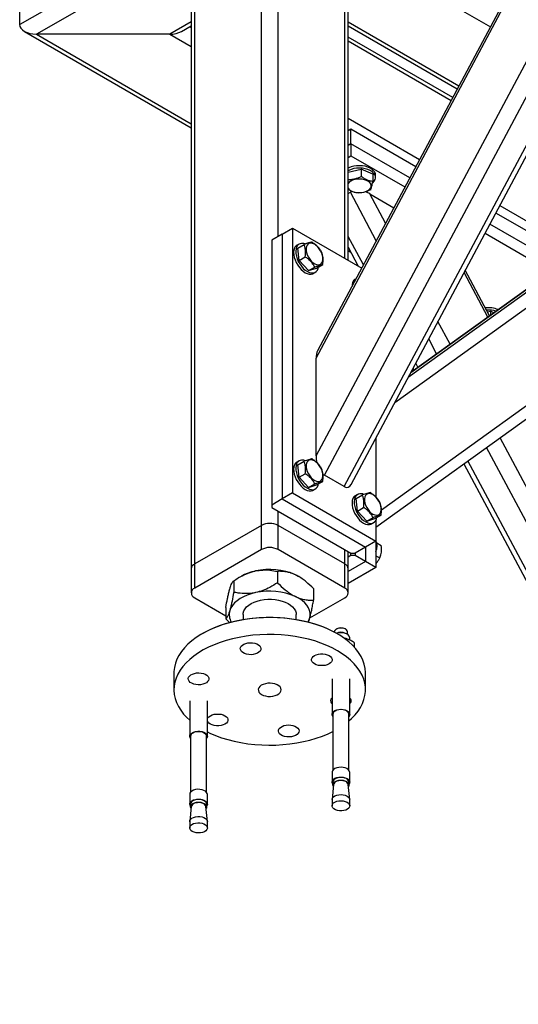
# Model space of a CAD drawing. Header units: millimetres. Extents: x 5 to 589, y 5 to 415.
# Tile 42 of 74: x 382 to 399, y 283 to 316. Entities that reach past the tile are written whole.
import ezdxf

# ---------------------------------------------------------------- set-up
doc = ezdxf.new("R2010")
doc.units = ezdxf.units.MM
doc.layers.add('TRAIT-FORT', color=4, linetype='Continuous', lineweight=25)

msp = doc.modelspace()

# ---------------------------------------------------------------- linework, layer by layer
at = {"layer": 'TRAIT-FORT', "color": 4, "linetype": 'Continuous', "lineweight": 25}
for p, q in [((392.335, 301.274), (406.452, 327.713)), ((392.618, 300.619), (407.114, 327.768)), ((393.29, 300.232), (407.785, 327.38)), ((393.521, 300.305), (407.856, 327.155)), ((392.335, 304.587), (403.895, 326.236)), ((403.728, 326.08), (392.387, 304.841)), ((390.479, 298.915), (390.479, 319.41)), ((391.045, 308.713), (391.045, 319.41)), ((382.277, 315.9), (382.277, 318.513)), ((385.635, 317.839), (382.277, 315.9)), ((388.099, 317.94), (388.099, 297.445)), ((388.216, 297.609), (388.216, 318.104)), ((393.307, 307.979), (393.307, 318.104)), ((393.425, 307.911), (393.425, 317.94)), ((386.123, 317.467), (382.842, 315.573)), ((395.401, 317.467), (398.25, 315.822)), ((388.099, 315.995), (387.368, 315.573)), ((387.768, 315.669), (388.099, 315.86)), ((393.425, 315.995), (397.184, 313.825)), ((393.425, 315.86), (397.129, 313.722)), ((382.442, 315.669), (388.099, 312.403)), ((387.368, 315.573), (382.842, 315.573)), ((382.842, 315.573), (388.099, 312.538)), ((387.368, 315.573), (388.099, 315.151)), ((388.051, 315.832), (388.099, 315.804)), ((396.973, 313.429), (393.425, 315.478)), ((393.425, 315.343), (396.918, 313.326)), ((393.425, 312.73), (395.851, 311.329)), ((393.52, 312.348), (393.425, 312.293)), ((393.52, 311.858), (393.52, 312.348)), ((395.718, 311.079), (393.52, 312.348)), ((393.52, 311.858), (393.425, 311.803)), ((395.518, 310.705), (393.52, 311.858)), ((393.52, 311.858), (393.52, 311.45)), ((393.425, 311.395), (393.52, 311.45)), ((393.52, 311.45), (395.352, 310.392)), ((393.425, 310.892), (393.87, 310.996)), ((393.87, 310.996), (393.87, 310.751)), ((394.257, 310.822), (393.87, 310.996)), ((394.257, 310.822), (394.257, 310.577)), ((394.352, 310.715), (394.352, 310.797)), ((393.425, 310.171), (393.502, 310.215)), ((394.379, 308.572), (393.502, 310.215)), ((394.164, 310.16), (394.977, 309.69)), ((394.695, 309.164), (394.164, 310.16)), ((395.004, 303.085), (405.132, 310.359)), ((395.464, 303.946), (404.47, 310.415)), ((395.546, 304.099), (403.798, 310.027)), ((403.777, 310.013), (395.548, 304.102)), ((401.009, 308.025), (398.435, 309.51)), ((398.569, 309.76), (401.261, 308.206)), ((391.186, 308.795), (391.54, 308.999)), ((391.54, 308.999), (391.54, 300.017)), ((391.54, 308.999), (393.885, 307.645)), ((394.555, 299.448), (407.689, 308.883)), ((398.069, 308.824), (400.316, 307.527)), ((400.631, 307.753), (398.235, 309.136)), ((391.186, 308.795), (390.833, 308.591)), ((390.833, 308.591), (390.833, 299.609)), ((391.186, 308.795), (391.186, 299.813)), ((393.94, 307.749), (393.425, 308.714)), ((394.368, 298.861), (407.807, 308.515)), ((391.76, 308.455), (391.689, 308.414)), ((391.715, 308.319), (391.927, 308.441)), ((391.758, 307.897), (391.715, 308.319)), ((393.425, 308.356), (393.768, 307.713)), ((393.425, 308.239), (393.515, 308.187)), ((391.758, 307.897), (391.97, 308.019)), ((392.078, 307.556), (391.758, 307.897)), ((392.078, 307.556), (392.289, 307.678)), ((392.078, 307.556), (392.354, 307.638)), ((392.239, 307.461), (392.31, 307.502)), ((392.354, 307.638), (392.566, 307.76)), ((398.164, 305.981), (397.357, 307.492)), ((398.224, 306.024), (397.399, 307.57)), ((393.667, 307.238), (393.659, 307.222)), ((393.692, 307.284), (393.669, 307.271)), ((398.154, 306.156), (398.254, 306.179)), ((398.254, 306.179), (398.254, 306.046)), ((398.368, 306.128), (398.254, 306.179)), ((396.885, 305.063), (396.473, 305.835)), ((396.428, 304.734), (396.157, 305.243)), ((392.335, 301.274), (392.335, 304.587)), ((395.622, 304.241), (395.655, 304.179)), ((395.793, 304.278), (395.717, 304.42)), ((394.368, 301.893), (394.368, 299.877)), ((408.28, 283.721), (398.581, 301.887)), ((407.998, 283.067), (398.124, 301.559)), ((391.76, 301.106), (391.689, 301.065)), ((391.715, 300.97), (391.927, 301.092)), ((391.758, 300.548), (391.715, 300.97)), ((397.35, 301.004), (407.095, 282.753)), ((407.326, 282.679), (397.489, 301.103)), ((391.758, 300.548), (391.97, 300.67)), ((392.078, 300.207), (391.758, 300.548)), ((393.29, 300.232), (392.618, 300.619)), ((392.078, 300.207), (392.289, 300.33)), ((392.078, 300.207), (392.354, 300.289)), ((392.239, 300.112), (392.31, 300.153)), ((392.354, 300.289), (392.566, 300.411)), ((391.186, 299.813), (390.833, 299.609)), ((391.54, 300.017), (391.186, 299.813)), ((391.186, 299.813), (394.015, 298.18)), ((391.54, 300.017), (394.368, 298.384)), ((393.74, 299.963), (393.669, 299.922)), ((393.695, 299.827), (393.907, 299.949)), ((393.738, 299.405), (393.695, 299.827)), ((390.833, 299.609), (390.833, 299.527)), ((390.833, 299.527), (393.52, 297.976)), ((393.738, 299.405), (393.95, 299.527)), ((391.045, 298.915), (391.045, 299.405)), ((394.057, 299.064), (393.738, 299.405)), ((394.057, 299.064), (394.269, 299.187)), ((394.057, 299.064), (394.334, 299.146)), ((394.334, 299.146), (394.546, 299.268)), ((390.479, 298.915), (388.216, 297.609)), ((390.479, 298.098), (390.479, 298.915)), ((393.307, 297.609), (391.045, 298.915)), ((391.045, 298.098), (391.045, 298.915)), ((394.219, 298.969), (394.29, 299.01)), ((394.368, 299.095), (394.368, 298.384)), ((394.015, 298.18), (393.661, 297.976)), ((394.368, 298.384), (394.015, 298.18)), ((394.015, 298.18), (394.015, 297.69)), ((394.368, 298.384), (394.368, 297.486)), ((394.397, 298.321), (394.546, 298.235)), ((390.479, 298.098), (388.216, 296.792)), ((393.307, 296.792), (391.045, 298.098)), ((393.307, 297.609), (393.307, 298.099)), ((393.425, 297.445), (393.425, 298.031)), ((393.52, 297.894), (393.425, 297.84)), ((393.52, 297.976), (393.661, 297.976)), ((393.52, 297.894), (393.52, 297.976)), ((393.661, 297.894), (393.52, 297.894)), ((393.661, 297.976), (393.661, 297.894)), ((394.015, 297.69), (393.661, 297.894)), ((394.368, 297.891), (394.503, 297.813)), ((388.216, 296.792), (388.216, 297.609)), ((393.307, 296.792), (393.307, 297.609)), ((394.015, 297.69), (393.425, 297.35)), ((394.368, 297.486), (393.425, 296.942)), ((394.368, 297.486), (394.015, 297.69)), ((388.099, 297.445), (388.099, 296.629)), ((389.789, 297.19), (389.692, 297.134)), ((391.029, 297.359), (391.029, 296.971)), ((391.64, 297.24), (391.734, 297.19)), ((391.739, 297.187), (391.734, 297.19)), ((393.425, 296.629), (393.425, 297.445)), ((389.54, 297.04), (389.54, 296.653)), ((392.251, 296.773), (392.251, 296.386)), ((388.216, 296.466), (389.273, 295.855)), ((389.273, 296.137), (389.273, 295.749)), ((392.123, 295.782), (393.307, 296.466)), ((389.862, 295.894), (389.862, 295.727)), ((391.662, 295.727), (391.662, 295.894)), ((389.402, 295.626), (389.273, 295.749)), ((388.499, 295.261), (388.463, 295.24)), ((392.952, 295.308), (392.952, 295.302)), ((393.035, 295.41), (393.018, 295.4)), ((393.06, 295.24), (393.025, 295.261)), ((393.336, 295.4), (393.318, 295.41)), ((393.389, 295.226), (393.336, 295.257)), ((393.402, 295.218), (393.402, 295.308)), ((393.477, 295.031), (393.477, 295.104)), ((393.628, 294.946), (393.628, 294.798)), ((387.512, 293.914), (387.512, 293.342)), ((394.012, 293.342), (394.012, 293.914)), ((392.877, 293.716), (392.877, 292.511)), ((393.477, 292.511), (393.477, 293.716)), ((388.047, 292.969), (388.047, 291.764)), ((388.647, 291.764), (388.647, 292.969)), ((392.902, 292.511), (392.902, 290.613)), ((393.452, 290.613), (393.452, 292.511)), ((388.072, 291.764), (388.072, 289.866)), ((388.622, 289.866), (388.622, 291.764)), ((392.877, 290.543), (392.877, 290.213)), ((393.477, 290.213), (393.477, 290.543)), ((392.931, 290.132), (392.877, 289.629)), ((392.902, 290.213), (392.902, 290.123)), ((393.476, 289.629), (393.422, 290.132)), ((393.452, 290.123), (393.452, 290.213)), ((388.047, 289.796), (388.047, 289.466)), ((388.647, 289.466), (388.647, 289.796)), ((388.072, 289.466), (388.072, 289.376)), ((388.622, 289.376), (388.622, 289.466)), ((392.877, 289.618), (392.877, 289.408)), ((393.477, 289.408), (393.477, 289.618)), ((388.102, 289.385), (388.048, 288.882)), ((388.646, 288.882), (388.593, 289.385)), ((388.047, 288.871), (388.047, 288.661)), ((388.647, 288.661), (388.647, 288.871))]:
    msp.add_line(p, q, dxfattribs=at)
at = {"layer": 'TRAIT-FORT', "color": 4, "linetype": 'Continuous', "lineweight": 25, "flags": 128}
for points in [[(394.352, 310.797), (394.348, 310.836), (394.327, 310.892), (394.29, 310.944), (394.236, 310.992), (394.169, 311.034), (394.09, 311.068), (394.002, 311.093), (393.907, 311.109), (393.809, 311.114), (393.711, 311.11), (393.615, 311.095), (393.526, 311.071), (393.445, 311.038), (393.425, 311.028)], [(394.25, 310.531), (394.258, 310.537), (394.306, 310.587), (394.337, 310.641), (394.352, 310.697), (394.348, 310.754), (394.327, 310.81), (394.29, 310.862), (394.236, 310.91), (394.169, 310.952), (394.09, 310.986), (394.002, 311.011), (393.907, 311.027), (393.809, 311.033), (393.711, 311.028), (393.615, 311.014), (393.526, 310.99), (393.445, 310.957), (393.425, 310.946)], [(393.554, 310.246), (393.626, 310.22), (393.705, 310.203), (393.789, 310.197), (393.873, 310.2), (393.954, 310.214), (394.029, 310.236), (394.093, 310.268), (394.145, 310.306), (394.182, 310.35), (394.202, 310.397), (394.205, 310.446), (394.19, 310.494), (394.159, 310.539), (394.111, 310.58), (394.05, 310.613), (393.979, 310.639), (393.899, 310.656), (393.816, 310.662), (393.732, 310.659), (393.651, 310.645), (393.576, 310.623), (393.512, 310.591), (393.46, 310.553), (393.425, 310.512)], [(391.999, 308.244), (392.012, 308.169), (392.038, 308.092), (392.074, 308.016), (392.119, 307.945), (392.171, 307.882), (392.228, 307.829), (392.288, 307.789), (392.347, 307.763), (392.403, 307.753), (392.454, 307.759), (392.498, 307.781), (392.532, 307.818), (392.555, 307.868), (392.567, 307.929), (392.565, 307.998), (392.552, 308.073), (392.527, 308.15), (392.491, 308.226), (392.446, 308.297), (392.393, 308.361), (392.336, 308.414), (392.277, 308.454), (392.217, 308.48), (392.161, 308.49), (392.11, 308.484), (392.066, 308.462), (392.032, 308.425), (392.009, 308.375), (391.998, 308.314), (391.999, 308.244)], [(391.605, 308.317), (391.584, 308.252), (391.575, 308.177), (391.579, 308.095), (391.595, 308.007), (391.623, 307.917), (391.663, 307.828), (391.711, 307.742), (391.768, 307.663), (391.831, 307.592), (391.899, 307.533), (391.968, 307.486), (392.038, 307.454), (392.105, 307.438), (392.167, 307.437), (392.223, 307.453), (392.239, 307.461)], [(391.675, 308.358), (391.655, 308.293), (391.646, 308.218), (391.65, 308.135), (391.666, 308.048), (391.694, 307.958), (391.733, 307.869), (391.782, 307.783), (391.839, 307.703), (391.902, 307.633), (391.969, 307.573), (392.039, 307.527), (392.108, 307.495), (392.175, 307.479), (392.238, 307.478), (392.294, 307.494), (392.341, 307.525), (392.379, 307.571), (392.406, 307.63), (392.417, 307.674)], [(391.605, 300.968), (391.584, 300.903), (391.575, 300.828), (391.579, 300.746), (391.595, 300.658), (391.623, 300.568), (391.663, 300.479), (391.711, 300.393), (391.768, 300.314), (391.831, 300.243), (391.899, 300.184), (391.968, 300.137), (392.038, 300.105), (392.105, 300.089), (392.167, 300.088), (392.223, 300.104), (392.239, 300.112)], [(391.675, 301.009), (391.655, 300.944), (391.646, 300.869), (391.65, 300.787), (391.666, 300.699), (391.694, 300.609), (391.733, 300.52), (391.782, 300.434), (391.839, 300.355), (391.902, 300.284), (391.969, 300.224), (392.039, 300.178), (392.108, 300.146), (392.175, 300.13), (392.238, 300.129), (392.294, 300.145), (392.341, 300.176), (392.379, 300.222), (392.406, 300.281), (392.417, 300.325)], [(391.999, 300.895), (392.012, 300.82), (392.038, 300.743), (392.074, 300.668), (392.119, 300.596), (392.171, 300.533), (392.228, 300.48), (392.288, 300.44), (392.347, 300.414), (392.403, 300.404), (392.454, 300.41), (392.498, 300.432), (392.532, 300.469), (392.555, 300.519), (392.567, 300.58), (392.565, 300.65), (392.552, 300.724), (392.527, 300.802), (392.491, 300.877), (392.446, 300.948), (392.393, 301.012), (392.336, 301.065), (392.277, 301.105), (392.217, 301.131), (392.161, 301.141), (392.11, 301.135), (392.066, 301.113), (392.032, 301.076), (392.009, 301.026), (391.998, 300.965), (391.999, 300.895)], [(393.585, 299.825), (393.564, 299.76), (393.555, 299.685), (393.559, 299.603), (393.575, 299.515), (393.603, 299.425), (393.642, 299.336), (393.691, 299.25), (393.748, 299.171), (393.811, 299.1), (393.879, 299.041), (393.948, 298.994), (394.017, 298.962), (394.084, 298.946), (394.147, 298.945), (394.203, 298.961), (394.219, 298.969)], [(393.655, 299.866), (393.634, 299.801), (393.626, 299.726), (393.63, 299.644), (393.646, 299.556), (393.674, 299.466), (393.713, 299.377), (393.762, 299.291), (393.819, 299.212), (393.882, 299.141), (393.949, 299.082), (394.019, 299.035), (394.088, 299.003), (394.155, 298.987), (394.218, 298.986), (394.274, 299.002), (394.321, 299.033), (394.359, 299.079), (394.386, 299.138), (394.397, 299.182)], [(393.979, 299.752), (393.992, 299.677), (394.018, 299.6), (394.054, 299.525), (394.099, 299.453), (394.151, 299.39), (394.208, 299.337), (394.267, 299.297), (394.327, 299.271), (394.383, 299.261), (394.434, 299.267), (394.478, 299.289), (394.512, 299.326), (394.535, 299.376), (394.546, 299.437), (394.545, 299.507), (394.532, 299.582), (394.507, 299.659), (394.471, 299.734), (394.425, 299.805), (394.373, 299.869), (394.316, 299.922), (394.257, 299.962), (394.197, 299.988), (394.141, 299.998), (394.09, 299.992), (394.046, 299.97), (394.012, 299.933), (393.989, 299.883), (393.978, 299.822), (393.979, 299.752)], [(390.284, 296.638), (390.138, 296.601), (390, 296.555), (389.872, 296.499), (389.756, 296.435), (389.654, 296.364), (389.567, 296.287), (389.496, 296.204), (389.442, 296.117), (389.406, 296.027)], [(392.117, 295.761), (392.135, 295.852), (392.134, 295.945), (392.115, 296.036), (392.077, 296.126), (392.021, 296.212), (391.949, 296.295), (391.86, 296.372), (391.757, 296.442), (391.64, 296.505)], [(389.862, 295.894), (389.866, 295.945), (389.887, 296.017), (389.925, 296.086), (389.98, 296.151), (390.05, 296.211), (390.133, 296.266), (390.229, 296.312), (390.335, 296.351), (390.449, 296.381)], [(390.449, 296.381), (390.57, 296.401), (390.694, 296.412), (390.82, 296.412), (390.944, 296.403), (391.065, 296.383), (391.18, 296.354), (391.287, 296.316), (391.383, 296.27), (391.468, 296.216), (391.539, 296.156), (391.594, 296.091), (391.634, 296.022), (391.656, 295.951), (391.662, 295.894)], [(394.012, 293.914), (394.012, 293.931), (394.001, 294.07), (393.972, 294.207), (393.926, 294.343), (393.862, 294.477), (393.781, 294.608), (393.684, 294.735), (393.571, 294.857), (393.443, 294.974), (393.3, 295.086), (393.143, 295.191), (392.973, 295.289), (392.792, 295.379), (392.599, 295.462), (392.396, 295.536), (392.184, 295.601), (391.964, 295.657), (391.738, 295.703), (391.506, 295.74), (391.27, 295.767), (391.032, 295.783), (390.792, 295.79), (390.552, 295.786), (390.313, 295.772), (390.076, 295.748), (389.844, 295.714), (389.616, 295.669), (389.394, 295.616), (389.18, 295.553), (388.975, 295.481), (388.779, 295.401), (388.595, 295.312), (388.422, 295.216), (388.262, 295.112), (388.115, 295.003), (387.983, 294.887), (387.866, 294.766), (387.765, 294.64), (387.68, 294.51), (387.612, 294.377), (387.562, 294.241), (387.529, 294.104), (387.513, 293.966), (387.512, 293.914)], [(388.499, 295.261), (388.499, 295.261), (388.675, 295.355), (388.862, 295.441), (389.059, 295.519), (389.267, 295.588), (389.482, 295.648), (389.705, 295.698), (389.934, 295.739), (390.167, 295.77), (390.404, 295.79), (390.642, 295.801), (390.882, 295.801), (391.12, 295.79), (391.357, 295.77), (391.59, 295.739), (391.819, 295.698), (392.042, 295.648), (392.257, 295.588), (392.464, 295.519), (392.662, 295.441), (392.849, 295.355), (393.025, 295.261), (393.025, 295.261)], [(392.066, 295.642), (392.081, 295.671), (392.117, 295.761)], [(393.06, 294.669), (392.884, 294.763), (392.696, 294.85), (392.498, 294.928), (392.291, 294.998), (392.075, 295.059), (391.851, 295.11), (391.622, 295.151), (391.389, 295.183), (391.151, 295.205), (390.912, 295.216), (390.672, 295.218), (390.432, 295.209), (390.194, 295.19), (389.959, 295.16), (389.729, 295.121), (389.504, 295.072), (389.286, 295.014), (389.077, 294.946), (388.876, 294.87), (388.686, 294.786), (388.507, 294.693), (388.34, 294.593), (388.187, 294.487), (388.047, 294.374), (387.923, 294.255), (387.814, 294.132), (387.721, 294.004), (387.644, 293.872), (387.585, 293.738), (387.543, 293.601), (387.519, 293.463), (387.512, 293.325), (387.523, 293.186), (387.552, 293.049), (387.598, 292.913), (387.662, 292.779), (387.742, 292.648), (387.839, 292.521), (387.952, 292.399), (388.047, 292.311)], [(393.29, 295.42), (393.231, 295.434), (393.167, 295.438), (393.104, 295.431), (393.047, 295.414), (393.001, 295.389), (392.968, 295.357), (392.953, 295.321), (392.952, 295.308)], [(390.205, 294.541), (390.128, 294.534), (390.05, 294.538), (389.975, 294.551), (389.907, 294.574), (389.85, 294.604), (389.805, 294.642), (389.777, 294.684), (389.765, 294.729), (389.771, 294.774), (389.794, 294.817), (389.833, 294.856), (389.887, 294.889), (389.951, 294.915), (390.024, 294.931), (390.102, 294.938), (390.18, 294.935), (390.255, 294.921), (390.323, 294.899), (390.38, 294.868), (390.424, 294.831), (390.453, 294.789), (390.465, 294.744), (390.459, 294.699), (390.436, 294.655), (390.396, 294.616), (390.343, 294.583), (390.278, 294.558), (390.205, 294.541)], [(392.282, 294.22), (392.233, 294.255), (392.199, 294.296), (392.182, 294.34), (392.182, 294.385), (392.199, 294.429), (392.233, 294.47), (392.282, 294.506), (392.343, 294.534), (392.414, 294.553), (392.49, 294.563), (392.569, 294.563), (392.645, 294.553), (392.716, 294.534), (392.777, 294.506), (392.826, 294.47), (392.86, 294.429), (392.877, 294.385), (392.877, 294.34), (392.86, 294.296), (392.826, 294.255), (392.777, 294.22), (392.716, 294.192), (392.645, 294.172), (392.569, 294.162), (392.49, 294.162), (392.414, 294.172), (392.343, 294.192), (392.282, 294.22)], [(393.452, 292.289), (393.541, 292.369), (393.658, 292.49), (393.759, 292.616), (393.843, 292.746), (393.911, 292.879), (393.962, 293.015), (393.995, 293.152), (394.011, 293.29), (394.008, 293.429), (393.988, 293.567), (393.951, 293.704), (393.896, 293.839), (393.824, 293.971), (393.735, 294.1), (393.63, 294.225), (393.509, 294.345), (393.373, 294.459), (393.223, 294.567), (393.06, 294.669)], [(388.685, 293.663), (388.656, 293.621), (388.612, 293.584), (388.555, 293.553), (388.487, 293.531), (388.412, 293.517), (388.334, 293.514), (388.256, 293.521), (388.184, 293.537), (388.119, 293.563), (388.065, 293.596), (388.026, 293.635), (388.003, 293.678), (387.997, 293.723), (388.009, 293.768), (388.038, 293.81), (388.082, 293.848), (388.139, 293.878), (388.207, 293.901), (388.282, 293.914), (388.36, 293.918), (388.438, 293.911), (388.511, 293.894), (388.575, 293.869), (388.629, 293.836), (388.668, 293.797), (388.691, 293.753), (388.697, 293.708), (388.685, 293.663)], [(390.395, 293.268), (390.431, 293.224), (390.483, 293.186), (390.548, 293.155), (390.622, 293.133), (390.704, 293.12), (390.788, 293.118), (390.87, 293.127), (390.948, 293.145), (391.017, 293.173), (391.074, 293.209), (391.117, 293.25), (391.143, 293.297), (391.151, 293.345), (391.141, 293.393), (391.113, 293.439), (391.069, 293.48), (391.01, 293.515), (390.94, 293.542), (390.861, 293.559), (390.778, 293.566), (390.694, 293.563), (390.614, 293.55), (390.54, 293.526), (390.476, 293.495), (390.426, 293.456), (390.392, 293.411), (390.375, 293.364), (390.376, 293.315), (390.395, 293.268)], [(392.839, 293.021), (392.867, 293.063), (392.877, 293.073)], [(388.647, 292.348), (388.664, 292.388), (388.698, 292.429), (388.747, 292.465), (388.808, 292.493), (388.879, 292.512), (388.955, 292.522), (389.033, 292.522), (389.11, 292.512), (389.18, 292.493), (389.242, 292.465)], [(389.242, 292.465), (389.29, 292.429), (389.324, 292.388), (389.342, 292.344), (389.342, 292.299), (389.324, 292.255), (389.29, 292.214), (389.242, 292.179), (389.18, 292.151), (389.11, 292.131), (389.033, 292.121), (388.955, 292.121), (388.879, 292.131), (388.808, 292.151), (388.747, 292.179), (388.698, 292.214), (388.664, 292.255), (388.647, 292.296)], [(392.902, 292.442), (392.881, 292.484), (392.878, 292.527), (392.894, 292.569), (392.928, 292.608), (392.977, 292.641), (393.039, 292.665), (393.11, 292.68), (393.185, 292.684), (393.259, 292.678), (393.328, 292.661)], [(393.316, 292.648), (393.25, 292.664), (393.178, 292.67), (393.107, 292.665), (393.041, 292.649), (392.983, 292.624), (392.939, 292.592), (392.911, 292.553), (392.902, 292.512), (392.902, 292.511)], [(393.328, 292.661), (393.388, 292.634), (393.434, 292.6), (393.464, 292.56), (393.476, 292.518), (393.47, 292.474), (393.452, 292.442)], [(391.318, 292.143), (391.396, 292.15), (391.474, 292.147), (391.549, 292.133), (391.617, 292.111), (391.674, 292.08), (391.718, 292.043), (391.747, 292), (391.759, 291.956), (391.753, 291.911), (391.73, 291.867), (391.691, 291.828), (391.637, 291.795), (391.572, 291.77), (391.499, 291.753), (391.422, 291.746), (391.344, 291.75), (391.269, 291.763), (391.201, 291.786), (391.144, 291.816), (391.099, 291.854), (391.071, 291.896), (391.059, 291.941), (391.065, 291.986), (391.088, 292.029), (391.127, 292.068), (391.181, 292.101), (391.245, 292.127), (391.318, 292.143)], [(388.072, 291.695), (388.059, 291.715), (388.047, 291.758), (388.054, 291.801), (388.079, 291.842), (388.121, 291.878), (388.177, 291.907), (388.244, 291.927), (388.318, 291.937), (388.393, 291.935), (388.465, 291.924), (388.53, 291.902), (388.583, 291.871), (388.622, 291.834), (388.643, 291.792), (388.646, 291.749), (388.63, 291.706), (388.622, 291.695)], [(388.622, 291.764), (388.613, 291.804), (388.586, 291.843), (388.543, 291.876), (388.486, 291.901), (388.42, 291.917), (388.349, 291.923), (388.278, 291.918), (388.211, 291.902), (388.154, 291.877), (388.11, 291.845), (388.082, 291.806), (388.072, 291.765), (388.072, 291.764)], [(388.647, 291.918), (388.732, 291.877), (388.925, 291.794), (389.128, 291.72), (389.34, 291.655), (389.56, 291.599), (389.786, 291.553), (390.018, 291.516), (390.253, 291.489), (390.492, 291.473), (390.732, 291.466), (390.972, 291.47), (391.211, 291.484), (391.447, 291.508), (391.68, 291.542), (391.908, 291.587), (392.129, 291.64), (392.343, 291.703), (392.549, 291.775), (392.744, 291.855), (392.902, 291.93)], [(393.328, 290.693), (393.259, 290.71), (393.185, 290.717), (393.11, 290.712), (393.039, 290.697), (392.977, 290.673), (392.928, 290.64), (392.894, 290.601), (392.878, 290.559), (392.877, 290.543)], [(392.902, 290.144), (392.881, 290.185), (392.878, 290.228), (392.894, 290.271), (392.928, 290.31), (392.977, 290.342), (393.039, 290.367), (393.11, 290.382), (393.185, 290.386), (393.259, 290.379), (393.328, 290.362)], [(393.316, 290.35), (393.25, 290.366), (393.178, 290.372), (393.107, 290.366), (393.041, 290.351), (392.983, 290.326), (392.939, 290.293), (392.911, 290.255), (392.902, 290.214), (392.902, 290.213)], [(392.924, 290.061), (392.911, 290.083), (392.902, 290.124), (392.911, 290.165), (392.939, 290.203), (392.983, 290.236), (393.041, 290.261), (393.107, 290.277), (393.178, 290.282), (393.25, 290.276), (393.316, 290.26)], [(393.301, 290.245), (393.239, 290.26), (393.173, 290.265), (393.106, 290.259), (393.045, 290.243), (392.994, 290.218), (392.956, 290.186), (392.935, 290.15), (392.931, 290.132)], [(393.316, 290.26), (393.372, 290.235), (393.416, 290.201), (393.443, 290.163), (393.452, 290.122), (393.442, 290.081), (393.43, 290.061)], [(393.328, 290.362), (393.388, 290.336), (393.434, 290.302), (393.464, 290.262), (393.476, 290.219), (393.47, 290.176), (393.452, 290.144)], [(388.647, 289.796), (388.643, 289.824), (388.622, 289.866), (388.583, 289.903), (388.53, 289.934), (388.465, 289.956), (388.393, 289.968), (388.318, 289.969), (388.244, 289.959), (388.177, 289.939), (388.121, 289.91), (388.079, 289.874), (388.054, 289.833), (388.047, 289.796)], [(392.877, 289.618), (392.878, 289.634), (392.894, 289.676), (392.928, 289.715), (392.977, 289.748), (393.039, 289.772), (393.11, 289.787), (393.185, 289.791), (393.259, 289.785), (393.328, 289.768)], [(388.072, 289.396), (388.059, 289.417), (388.047, 289.46), (388.054, 289.503), (388.079, 289.544), (388.121, 289.58), (388.177, 289.609), (388.244, 289.628), (388.318, 289.638), (388.393, 289.637), (388.465, 289.625), (388.53, 289.603), (388.583, 289.572), (388.622, 289.535), (388.643, 289.494), (388.646, 289.45), (388.63, 289.408), (388.622, 289.396)], [(388.622, 289.466), (388.613, 289.506), (388.586, 289.544), (388.543, 289.577), (388.486, 289.603), (388.42, 289.619), (388.349, 289.624), (388.278, 289.619), (388.211, 289.604), (388.154, 289.579), (388.11, 289.546), (388.082, 289.508), (388.072, 289.467), (388.072, 289.466)], [(388.094, 289.314), (388.081, 289.336), (388.072, 289.377), (388.082, 289.418), (388.11, 289.456), (388.154, 289.489), (388.211, 289.514), (388.278, 289.529), (388.349, 289.535), (388.42, 289.529), (388.486, 289.513), (388.543, 289.487), (388.586, 289.454), (388.613, 289.416), (388.622, 289.375), (388.612, 289.334), (388.6, 289.314)], [(388.593, 289.385), (388.592, 289.388), (388.577, 289.426), (388.546, 289.46), (388.499, 289.487), (388.441, 289.507), (388.377, 289.517), (388.31, 289.516), (388.245, 289.505), (388.189, 289.485), (388.144, 289.456), (388.114, 289.421), (388.102, 289.385)], [(393.328, 289.558), (393.388, 289.531), (393.434, 289.497), (393.464, 289.458), (393.476, 289.415), (393.47, 289.371), (393.445, 289.331), (393.403, 289.295), (393.346, 289.266), (393.28, 289.246), (393.206, 289.236), (393.131, 289.237), (393.059, 289.249), (392.994, 289.271), (392.94, 289.302), (392.902, 289.339), (392.881, 289.381), (392.878, 289.424), (392.894, 289.466), (392.928, 289.505), (392.977, 289.538), (393.039, 289.562), (393.11, 289.577), (393.185, 289.582), (393.259, 289.575), (393.328, 289.558)], [(393.328, 289.768), (393.388, 289.741), (393.434, 289.707), (393.464, 289.667), (393.476, 289.625), (393.477, 289.618)], [(388.047, 288.871), (388.054, 288.908), (388.079, 288.949), (388.121, 288.985), (388.177, 289.014), (388.244, 289.034), (388.318, 289.044), (388.393, 289.042), (388.465, 289.031), (388.53, 289.009), (388.583, 288.978), (388.622, 288.941), (388.643, 288.899), (388.647, 288.871)], [(388.195, 288.512), (388.136, 288.538), (388.089, 288.573), (388.059, 288.612), (388.047, 288.655), (388.054, 288.698), (388.079, 288.739), (388.121, 288.775), (388.177, 288.804), (388.244, 288.824), (388.318, 288.834), (388.393, 288.833), (388.465, 288.821), (388.53, 288.799), (388.583, 288.768), (388.622, 288.731), (388.643, 288.689), (388.646, 288.646), (388.63, 288.603), (388.596, 288.565), (388.546, 288.532), (388.484, 288.507), (388.414, 288.493), (388.339, 288.488), (388.265, 288.495), (388.195, 288.512)]]:
    msp.add_lwpolyline(points, dxfattribs=at)
at = {"layer": 'TRAIT-FORT', "color": 4, "linetype": 'Continuous', "lineweight": 25}
for centre, radius, start, end in [((393.662, 310.517), 0.292, 215.4873, 248.3296), ((391.793, 308.239), 0.204, 120.61, 157.374), ((391.872, 308.264), 0.217, 64.4059, 154.4766), ((393.943, 307.025), 0.388, 157.4774, 179.6399), ((393.773, 307.096), 0.204, 120.61, 157.374), ((398.188, 305.426), 0.872, 67.8989, 97.0176), ((398.188, 305.312), 0.904, 73.7395, 94.0944), ((391.793, 300.89), 0.204, 120.61, 157.374), ((391.872, 300.915), 0.217, 64.4059, 154.4766), ((393.773, 299.747), 0.204, 120.61, 157.374), ((393.852, 299.772), 0.217, 64.4059, 154.4766), ((390.762, 298.369), 0.615, 62.6097, 117.3903), ((390.762, 297.552), 0.615, 62.6097, 117.3903), ((393.905, 298.221), 0.499, 337.9972, 22.0028), ((388.299, 297.425), 0.201, 114.3747, 174.3052), ((393.224, 297.425), 0.201, 5.6948, 65.6253), ((390.619, 295.709), 1.698, 101.3732, 119.2509), ((390.758, 295.239), 2.187, 66.234, 102.5252), ((388.278, 296.629), 0.175, 110.7834, 249.2166), ((390.757, 294.494), 2.196, 66.3161, 102.4432), ((393.245, 296.629), 0.175, 290.7834, 69.2166), ((389.877, 295.894), 0.489, 164.208, 211.0681), ((393.177, 294.957), 0.339, 62.0399, 117.9601), ((393.177, 294.79), 0.488, 71.8831, 107.0941), ((393.177, 295.145), 0.301, 61.923, 118.077), ((393.268, 295.286), 0.136, 9.1598, 80.4345), ((393.298, 295.075), 0.181, 9.1903, 80.404), ((392.963, 292.968), 0.135, 157.0329, 230.3366), ((393.386, 292.969), 0.138, 311.1941, 48.8059), ((393.285, 292.482), 0.169, 9.9818, 79.6125), ((393.298, 290.515), 0.181, 9.1903, 80.404), ((393.272, 290.094), 0.154, 14.276, 79.3553), ((393.285, 290.183), 0.169, 9.9818, 79.6125)]:
    msp.add_arc(centre, radius, start, end, dxfattribs=at)
for centre, major_axis, ratio, start_param, end_param in [((382.842, 315.9), (0.566, 0), 0.577382, 3.141593, 4.712389), ((382.842, 315.9), (0.566, 0), 0.577382, 3.141593, 4.712389), ((387.368, 315.9), (0.566, 0), 0.577382, 4.712389, 5.497706), ((387.368, 315.9), (0.566, 0), 0.577382, 4.712389, 5.497706), ((393.881, 309.997), (0.469, -0.109), 0.5331, 2.44099, 2.623805), ((393.881, 309.997), (0.469, -0.109), 0.5331, 1.053008, 1.427345), ((392.618, 304.424), (-0.12, 0.514), 0.498758, 0.517788, 1.134081), ((392.618, 301.11), (-0.12, 0.514), 0.498758, 1.134081, 1.591886), ((392.618, 301.11), (-0.12, 0.514), 0.498758, 2.520499, 2.704878), ((393.29, 300.722), (-0.12, 0.514), 0.498758, 2.704878, 3.659381)]:
    msp.add_ellipse(centre, major_axis=major_axis, ratio=ratio, start_param=start_param, end_param=end_param, dxfattribs=at)
for points, knots in [([(393.425, 310.645), (393.461, 310.645), (393.538, 310.646), (393.653, 310.667), (393.766, 310.703), (393.835, 310.735), (393.87, 310.751)], [0, 0, 0, 0, 0.248934, 0.525037, 0.760343, 1, 1, 1, 1]), ([(394.257, 310.577), (394.208, 310.587), (394.126, 310.603), (394.008, 310.658), (393.929, 310.708), (393.883, 310.742), (393.87, 310.751)], [0, 0, 0, 0, 0.3855495, 0.6376419, 0.8965462, 1, 1, 1, 1]), ([(394.19, 310.296), (394.195, 310.312), (394.207, 310.343), (394.225, 310.409), (394.242, 310.489), (394.252, 310.547), (394.257, 310.577)], [0, 0, 0, 0, 0.264605, 0.534948, 0.765343, 1, 1, 1, 1]), ([(393.735, 310.19), (393.686, 310.2), (393.604, 310.216), (393.499, 310.264), (393.445, 310.298), (393.425, 310.312)], [0, 0, 0, 0, 0.482339, 0.797717, 1, 1, 1, 1]), ([(394.19, 310.296), (394.15, 310.278), (394.07, 310.241), (393.952, 310.207), (393.839, 310.19), (393.77, 310.19), (393.735, 310.19)], [0, 0, 0, 0, 0.264605, 0.534948, 0.765343, 1, 1, 1, 1]), ([(392.204, 308.523), (392.188, 308.521), (392.155, 308.515), (392.088, 308.497), (392.011, 308.472), (391.955, 308.452), (391.927, 308.441)], [0, 0, 0, 0, 0.264605, 0.534948, 0.765343, 1, 1, 1, 1]), ([(392.204, 308.523), (392.239, 308.498), (392.311, 308.447), (392.4, 308.362), (392.471, 308.273), (392.506, 308.213), (392.523, 308.183)], [0, 0, 0, 0, 0.264605, 0.534948, 0.765343, 1, 1, 1, 1]), ([(391.97, 308.019), (391.975, 308.079), (391.984, 308.178), (391.969, 308.306), (391.948, 308.386), (391.932, 308.429), (391.927, 308.441)], [0, 0, 0, 0, 0.3855495, 0.6376419, 0.8965462, 1, 1, 1, 1]), ([(392.566, 307.76), (392.572, 307.82), (392.58, 307.919), (392.566, 308.047), (392.544, 308.127), (392.528, 308.17), (392.523, 308.183)], [0, 0, 0, 0, 0.385549, 0.637642, 0.896546, 1, 1, 1, 1]), ([(392.289, 307.678), (392.269, 307.712), (392.229, 307.781), (392.152, 307.873), (392.064, 307.953), (392.001, 307.997), (391.97, 308.019)], [0, 0, 0, 0, 0.264605, 0.534948, 0.765343, 1, 1, 1, 1]), ([(392.289, 307.678), (392.321, 307.69), (392.385, 307.713), (392.463, 307.738), (392.524, 307.753), (392.552, 307.758), (392.566, 307.76)], [0, 0, 0, 0, 0.264605, 0.534948, 0.765343, 1, 1, 1, 1]), ([(392.204, 301.174), (392.188, 301.172), (392.155, 301.166), (392.088, 301.148), (392.011, 301.123), (391.955, 301.103), (391.927, 301.092)], [0, 0, 0, 0, 0.264605, 0.534948, 0.765343, 1, 1, 1, 1]), ([(392.204, 301.174), (392.239, 301.149), (392.311, 301.099), (392.4, 301.013), (392.471, 300.924), (392.506, 300.864), (392.523, 300.834)], [0, 0, 0, 0, 0.264605, 0.534948, 0.765343, 1, 1, 1, 1]), ([(391.97, 300.67), (391.975, 300.73), (391.984, 300.829), (391.969, 300.957), (391.948, 301.037), (391.932, 301.08), (391.927, 301.092)], [0, 0, 0, 0, 0.3855495, 0.6376419, 0.8965462, 1, 1, 1, 1]), ([(392.566, 300.411), (392.572, 300.471), (392.58, 300.57), (392.566, 300.698), (392.544, 300.778), (392.528, 300.821), (392.523, 300.834)], [0, 0, 0, 0, 0.385549, 0.637642, 0.896546, 1, 1, 1, 1]), ([(392.289, 300.33), (392.269, 300.364), (392.229, 300.432), (392.152, 300.524), (392.064, 300.604), (392.001, 300.648), (391.97, 300.67)], [0, 0, 0, 0, 0.264605, 0.534948, 0.765343, 1, 1, 1, 1]), ([(392.289, 300.33), (392.321, 300.341), (392.385, 300.365), (392.463, 300.389), (392.524, 300.405), (392.552, 300.409), (392.566, 300.411)], [0, 0, 0, 0, 0.264605, 0.534948, 0.765343, 1, 1, 1, 1]), ([(394.184, 300.031), (394.167, 300.029), (394.135, 300.023), (394.068, 300.005), (393.991, 299.98), (393.935, 299.96), (393.907, 299.949)], [0, 0, 0, 0, 0.264605, 0.534948, 0.765343, 1, 1, 1, 1]), ([(393.95, 299.527), (393.955, 299.587), (393.964, 299.686), (393.949, 299.814), (393.928, 299.894), (393.912, 299.937), (393.907, 299.949)], [0, 0, 0, 0, 0.3855495, 0.6376419, 0.8965462, 1, 1, 1, 1]), ([(394.184, 300.031), (394.219, 300.006), (394.291, 299.956), (394.38, 299.87), (394.451, 299.781), (394.486, 299.721), (394.503, 299.691)], [0, 0, 0, 0, 0.264605, 0.534948, 0.765343, 1, 1, 1, 1]), ([(394.269, 299.187), (394.249, 299.221), (394.209, 299.289), (394.132, 299.381), (394.044, 299.461), (393.981, 299.505), (393.95, 299.527)], [0, 0, 0, 0, 0.264605, 0.534948, 0.765343, 1, 1, 1, 1]), ([(394.546, 299.268), (394.551, 299.328), (394.56, 299.428), (394.545, 299.555), (394.524, 299.635), (394.508, 299.678), (394.503, 299.691)], [0, 0, 0, 0, 0.385549, 0.637642, 0.896546, 1, 1, 1, 1]), ([(394.269, 299.187), (394.301, 299.198), (394.365, 299.222), (394.443, 299.246), (394.503, 299.262), (394.532, 299.266), (394.546, 299.268)], [0, 0, 0, 0, 0.264605, 0.534948, 0.765343, 1, 1, 1, 1]), ([(394.503, 297.813), (394.52, 297.86), (394.546, 297.939), (394.558, 298.069), (394.554, 298.163), (394.548, 298.219), (394.546, 298.235)], [0, 0, 0, 0, 0.385549, 0.637642, 0.896546, 1, 1, 1, 1]), ([(394.368, 297.626), (394.373, 297.631), (394.404, 297.66), (394.45, 297.723), (394.485, 297.783), (394.503, 297.813)], [0, 0, 0, 0, 0.076956, 0.534249, 1, 1, 1, 1]), ([(389.54, 297.04), (389.591, 297.072), (389.725, 297.157), (389.957, 297.275), (390.159, 297.345), (390.27, 297.37), (390.284, 297.373)], [0, 0, 0, 0, 0.217408, 0.574855, 0.943175, 1, 1, 1, 1]), ([(390.284, 297.373), (390.364, 297.386), (390.527, 297.413), (390.779, 297.406), (390.941, 297.375), (391.029, 297.359)], [0, 0, 0, 0, 0.309449, 0.628417, 1, 1, 1, 1]), ([(391.64, 297.24), (391.587, 297.263), (391.479, 297.309), (391.323, 297.345), (391.172, 297.362), (391.077, 297.36), (391.029, 297.359)], [0, 0, 0, 0, 0.249578, 0.504364, 0.751047, 1, 1, 1, 1]), ([(392.251, 296.773), (392.167, 296.854), (392.04, 296.977), (391.859, 297.114), (391.739, 297.19), (391.665, 297.227), (391.64, 297.24)], [0, 0, 0, 0, 0.432046, 0.65435, 0.879654, 1, 1, 1, 1]), ([(389.406, 296.762), (389.418, 296.799), (389.441, 296.873), (389.476, 296.95), (389.509, 297.007), (389.529, 297.029), (389.54, 297.04)], [0, 0, 0, 0, 0.249578, 0.504364, 0.751047, 1, 1, 1, 1]), ([(391.029, 296.971), (390.941, 296.917), (390.781, 296.819), (390.53, 296.703), (390.367, 296.66), (390.284, 296.638)], [0, 0, 0, 0, 0.371586, 0.681601, 1, 1, 1, 1]), ([(391.029, 296.971), (391.112, 296.89), (391.239, 296.768), (391.421, 296.631), (391.541, 296.555), (391.614, 296.518), (391.64, 296.505)], [0, 0, 0, 0, 0.432046, 0.65435, 0.879654, 1, 1, 1, 1]), ([(389.273, 296.137), (389.291, 296.239), (389.319, 296.395), (389.359, 296.579), (389.385, 296.687), (389.401, 296.743), (389.406, 296.762)], [0, 0, 0, 0, 0.432046, 0.65435, 0.879654, 1, 1, 1, 1]), ([(389.54, 296.653), (389.522, 296.55), (389.494, 296.394), (389.454, 296.21), (389.428, 296.103), (389.412, 296.047), (389.406, 296.027)], [0, 0, 0, 0, 0.432046, 0.65435, 0.879654, 1, 1, 1, 1]), ([(390.284, 296.638), (390.27, 296.635), (390.163, 296.613), (389.96, 296.596), (389.728, 296.615), (389.591, 296.642), (389.54, 296.653)], [0, 0, 0, 0, 0.056824, 0.413183, 0.782596, 1, 1, 1, 1]), ([(391.64, 296.505), (391.693, 296.482), (391.8, 296.435), (391.956, 296.399), (392.108, 296.382), (392.203, 296.385), (392.251, 296.386)], [0, 0, 0, 0, 0.249578, 0.504364, 0.751047, 1, 1, 1, 1]), ([(392.117, 295.761), (392.129, 295.802), (392.152, 295.887), (392.186, 296.041), (392.219, 296.208), (392.24, 296.326), (392.251, 296.386)], [0, 0, 0, 0, 0.249578, 0.504364, 0.751047, 1, 1, 1, 1]), ([(389.406, 296.027), (389.395, 295.99), (389.371, 295.916), (389.337, 295.839), (389.304, 295.783), (389.283, 295.76), (389.273, 295.749)], [0, 0, 0, 0, 0.249578, 0.504364, 0.751047, 1, 1, 1, 1]), ([(392.074, 295.636), (392.083, 295.658), (392.097, 295.694), (392.112, 295.742), (392.117, 295.761)], [0, 0, 0, 0, 0.611675, 1, 1, 1, 1]), ([(393.404, 295.063), (393.372, 295.073), (393.332, 295.085), (393.293, 295.089), (393.285, 295.09)], [0, 0, 0, 0, 0.7873315, 1, 1, 1, 1]), ([(393.628, 294.946), (393.592, 294.969), (393.52, 295.017), (393.443, 295.047), (393.404, 295.063)], [0, 0, 0, 0, 0.493244, 1, 1, 1, 1])]:
    msp.add_open_spline(points, degree=3, knots=knots, dxfattribs=at)

doc.saveas('drawing.dxf')
